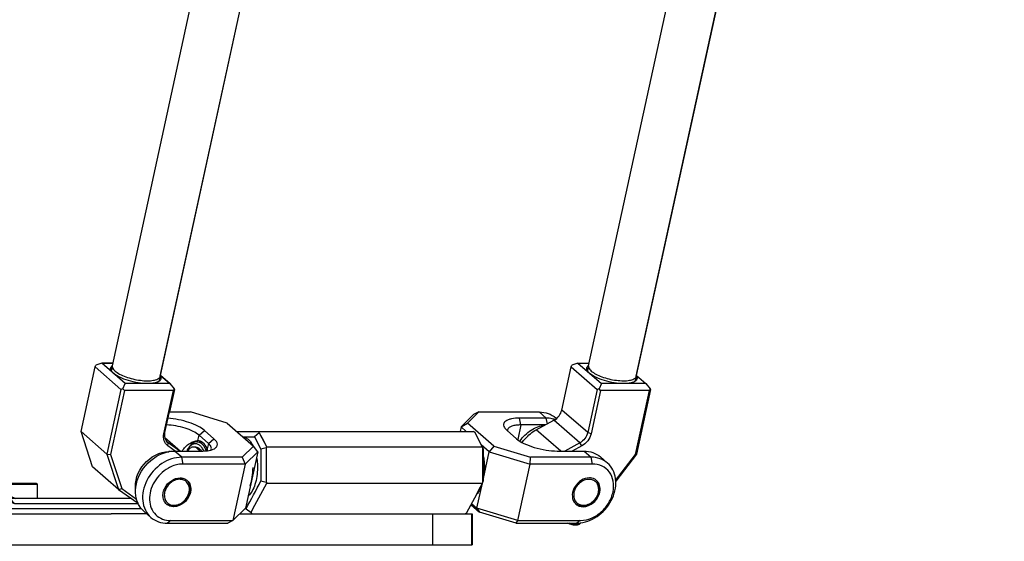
# Model space of a CAD drawing. Header units: millimetres. Extents: x 0 to 2550, y 0 to 1188.
# Tile 83 of 218: x 311 to 350, y 274 to 294. Entities that reach past the tile are written whole.
import ezdxf

# ---------------------------------------------------------------- set-up
doc = ezdxf.new("R2010")
doc.units = ezdxf.units.MM
doc.header["$LTSCALE"] = 46.255
doc.layers.get('0').update_dxf_attribs({"linetype": 'CONTINUOUS'})
for name, color, linetype in [('2ND_ARM_V2_PITCH_ABL71', 7, 'CONTINUOUS'), ('A2300202#AF1_ABL45', 7, 'CONTINUOUS'), ('A2300202#AF2_ABL94', 7, 'CONTINUOUS'), ('A2300202#AF4_ABL58', 7, 'CONTINUOUS'), ('A2300202#AF5_ABL88', 7, 'CONTINUOUS'), ('A2400104_ABL9', 7, 'CONTINUOUS'), ('A2440103_ABL11', 7, 'CONTINUOUS'), ('A2450103_ABL10', 7, 'CONTINUOUS'), ('CSHCS-BR-M4-12_203_PBL86', 7, 'CONTINUOUS'), ('FRONT_VIEW_VBL0', 7, 'CONTINUOUS'), ('FWSRM-D10-V4-E2-T2_5_PBL87', 7, 'CONTINUOUS'), ('M2300101_PBL72', 7, 'CONTINUOUS'), ('M2300101_PBL74', 7, 'CONTINUOUS'), ('M2300202_PBL84', 7, 'CONTINUOUS'), ('M2300202_PBL85', 7, 'CONTINUOUS'), ('M2300202_PBL89', 7, 'CONTINUOUS'), ('M2300202_PBL95', 7, 'CONTINUOUS'), ('M2300301_PBL100', 7, 'CONTINUOUS'), ('M2300301_PBL97', 7, 'CONTINUOUS'), ('M2300301_PBL98', 7, 'CONTINUOUS'), ('M2300301_PBL99', 7, 'CONTINUOUS'), ('M2300602_PBL805', 7, 'CONTINUOUS'), ('M2300602_PBL807', 7, 'CONTINUOUS'), ('M2410102_PBL75', 7, 'CONTINUOUS'), ('M2420301_PBL73', 7, 'CONTINUOUS'), ('M2440802_PBL12', 7, 'CONTINUOUS'), ('P9140503_BOLT_PBL76', 7, 'CONTINUOUS'), ('SSHH-ST-M3-5_203_PBL101', 7, 'CONTINUOUS'), ('WFM_0608_06_2_PBL806', 7, 'CONTINUOUS'), ('WFM_0608_06_2_PBL840', 7, 'CONTINUOUS'), ('WFM_0608_06_2_PBL841', 7, 'CONTINUOUS'), ('WFM_0608_06_2_PBL842', 7, 'CONTINUOUS')]:
    doc.layers.add(name, color=color, linetype=linetype)
doc.styles.get("Standard").update_dxf_attribs({"font": 'malgun.ttf'})
doc.dimstyles.new('DIMSTYLE_4', dxfattribs={"dimtxt": 4, "dimasz": 1.5, "dimexe": 1, "dimexo": 0.5, "dimgap": 1, "dimtad": 1, "dimlfac": 5, "dimdsep": 46, "dimtxsty": 'Standard', "dimblk": '_FILLED', "dimblk1": '_FILLED', "dimblk2": '_FILLED', "dimcen": 0.09, "dimclrt": 134, "dimazin": 2, "dimtp": 0.5, "dimtm": 0.5, "dimtfac": 1, "dimtofl": 0, "dimtmove": 0, "dimatfit": 3, "dimldrblk": '_FILLED', "dimfxl": 0, "dimtolj": 1, "dimarcsym": 0})

# ---------------------------------------------------------------- blocks, each defined once
blk = doc.blocks.new('_FILLED')
at = {"color": 0, "linetype": 'ByBlock'}
blk.add_solid([(0, 0), (-1, 0.2), (-1, -0.2)], dxfattribs=at)
blk = doc.blocks.new('*D16')
at = {"color": 134}
for p, q in [((303.624, 276.717), (292.127, 276.717)), ((293.127, 276.717), (293.127, 264.217)), ((293.127, 251.717), (293.127, 264.217)), ((314.083, 251.717), (292.127, 251.717))]:
    blk.add_line(p, q, dxfattribs=at)
at = {"color": 134, "xscale": 1.5, "yscale": 1.5, "zscale": 1.5}
for p, rotation in [((293.127, 276.717), 90), ((293.127, 251.717), 270)]:
    blk.add_blockref('_FILLED', p, dxfattribs=dict(at, rotation=rotation))
at = {"color": 134, "insert": (288.127, 264.217), "char_height": 4, "width": 9.2, "attachment_point": 2, "rotation": 90, "line_spacing_factor": 0.9}
blk.add_mtext('125', dxfattribs=at)
blk = doc.blocks.new('M2420301_PBL73', base_point=(319.248, 274.317))
at = {"layer": 'M2420301_PBL73', "color": 7}
for p, q in [((309.383, 273.717), (309.383, 274.917)), ((312.903, 274.917), (315.063, 274.917)), ((327.583, 273.717), (327.583, 274.917)), ((328.842, 274.917), (329.113, 274.917)), ((329.113, 274.917), (329.113, 273.717)), ((309.383, 273.717), (329.113, 273.717))]:
    blk.add_line(p, q, dxfattribs=at)
at = {"layer": 'M2420301_PBL73', "color": 2}
blk.add_line((329.086, 274.917), (329.086, 273.717), dxfattribs=at)
blk = doc.blocks.new('M2410102_PBL75', base_point=(316.766, 276.517))
at = {"layer": 'M2410102_PBL75', "color": 7}
for p, q in [((304.569, 278.103), (303.983, 277.517)), ((319.952, 278.117), (329.162, 278.117)), ((320.182, 277.917), (320.631, 277.917)), ((320.823, 278.068), (320.631, 277.917)), ((320.631, 277.917), (320.888, 277.435)), ((320.848, 278.117), (320.823, 278.068)), ((320.823, 278.068), (321.118, 277.517)), ((329.222, 278.068), (329.162, 278.117)), ((329.514, 277.517), (329.222, 278.068)), ((304.816, 277.517), (303.983, 277.517)), ((303.983, 277.154), (303.983, 277.517)), ((321.118, 277.517), (321.097, 277.489)), ((329.514, 277.517), (321.118, 277.517)), ((329.527, 277.489), (329.514, 277.517)), ((320.888, 277.435), (320.888, 276.2)), ((321.097, 277.489), (321.097, 276.146)), ((329.527, 276.146), (329.527, 277.489)), ((329.548, 276.2), (329.548, 277.435)), ((303.983, 276.117), (303.983, 276.446)), ((303.983, 276.117), (304.126, 276.117)), ((304.237, 275.863), (303.983, 276.117)), ((321.097, 276.146), (321.118, 276.117)), ((321.118, 276.117), (329.514, 276.117)), ((329.514, 276.117), (329.527, 276.146)), ((315.846, 275.517), (311.121, 275.517)), ((311.296, 275.317), (316.119, 275.317)), ((305.859, 274.917), (312.903, 274.917)), ((306.022, 274.989), (306.044, 274.969)), ((306.044, 274.969), (306.083, 275.015)), ((306.044, 274.969), (306.083, 275.015)), ((306.079, 274.917), (306.044, 274.969)), ((316.242, 275.117), (306.317, 275.117)), ((316.449, 274.917), (315.063, 274.917)), ((320.065, 274.917), (328.842, 274.917)), ((320.31, 275.117), (320.269, 275.117)), ((320.31, 275.117), (320.501, 274.969)), ((320.501, 274.969), (320.528, 274.917)), ((328.842, 274.917), (328.904, 274.969))]:
    blk.add_line(p, q, dxfattribs=at)
at = {"layer": 'M2410102_PBL75', "color": 2}
for p, q in [((309.661, 276.336), (309.439, 276.195)), ((309.439, 276.195), (309.439, 275.117)), ((307.939, 274.917), (307.939, 275.826)), ((309.539, 274.917), (309.439, 275.117))]:
    blk.add_line(p, q, dxfattribs=at)
at = {"layer": 'M2410102_PBL75', "color": 7}
for points in [[(320.631, 277.917), (320.759, 277.677), (320.888, 277.435)], [(320.823, 278.068), (320.97, 277.794), (321.118, 277.517)], [(329.514, 277.517), (329.367, 277.794), (329.222, 278.068)]]:
    blk.add_lwpolyline(points, dxfattribs=at)
for centre, radius, start, end in [((341.55, 198.871), 81.236, 104.58253, 104.73509), ((314.418, 271.698), 16.182, 20.7645, 20.9719), ((87.403, 400.089), 264.318, 331.7832, 332.04925), ((109.49, 389.069), 239.884, 331.59862, 331.91004), ((341.552, 354.772), 81.243, 255.26532, 255.41786), ((69.83, 413.279), 293.682, 331.90381, 332.15754), ((314.417, 281.938), 16.183, 339.0273, 339.2347), ((313.17, 277.133), 2.609, 218.2395, 224.0748)]:
    blk.add_arc(centre, radius, start, end, dxfattribs=at)
for points, knots in [([(309.102, 276.421), (309.131, 276.4), (309.241, 276.321), (309.354, 276.246), (309.439, 276.195)], [0, 0, 0, 0, 0.264418, 1, 1, 1, 1]), ([(309.11, 276.699), (309.158, 276.663), (309.338, 276.536), (309.523, 276.416), (309.661, 276.336)], [0, 0, 0, 0, 0.27401, 1, 1, 1, 1]), ([(309.439, 276.195), (309.598, 276.103), (310.199, 275.774), (310.825, 275.489), (311.296, 275.317)], [0, 0, 0, 0, 0.26768, 1, 1, 1, 1]), ([(309.661, 276.336), (309.805, 276.253), (310.352, 275.95), (310.919, 275.683), (311.346, 275.517)], [0, 0, 0, 0, 0.265942, 1, 1, 1, 1])]:
    blk.add_open_spline(points, degree=3, knots=knots, dxfattribs=at)
blk = doc.blocks.new('P9140503_BOLT_PBL76', base_point=(311.641, 275.817))
at = {"layer": 'P9140503_BOLT_PBL76', "color": 7}
for p, q in [((311.141, 276.117), (311.091, 276.067)), ((311.091, 276.067), (312.191, 276.067)), ((311.091, 275.621), (311.091, 276.067)), ((311.141, 276.117), (312.141, 276.117)), ((312.141, 276.117), (312.191, 276.067)), ((312.191, 275.517), (312.191, 276.067))]:
    blk.add_line(p, q, dxfattribs=at)
blk = doc.blocks.new('M2300202_PBL84', base_point=(315.82, 278.056))
at = {"layer": 'M2300202_PBL84', "color": 7}
for p, q in [((313.884, 278.126), (314.432, 280.64)), ((314.432, 280.64), (314.463, 280.705)), ((315.44, 279.76), (314.432, 280.64)), ((314.691, 280.783), (314.463, 280.705)), ((314.691, 280.783), (315.127, 280.783)), ((315.608, 279.983), (314.691, 280.783)), ((317.34, 279.983), (316.973, 280.303)), ((315.517, 279.785), (315.608, 279.983)), ((317.34, 279.983), (315.608, 279.983)), ((317.34, 279.983), (317.509, 279.786)), ((315.44, 279.76), (314.892, 277.246)), ((315.573, 279.72), (315.03, 277.231)), ((315.517, 279.785), (315.44, 279.76)), ((315.573, 279.72), (315.517, 279.785)), ((317.478, 279.72), (315.573, 279.72)), ((317.111, 278.036), (317.478, 279.72)), ((317.152, 278.077), (317.519, 279.76)), ((317.509, 279.786), (317.478, 279.72)), ((317.519, 279.76), (317.509, 279.786)), ((314.892, 277.246), (313.884, 278.126)), ((314.335, 276.752), (313.884, 278.126)), ((317.153, 277.886), (317.756, 277.361)), ((317.282, 277.68), (317.256, 277.7)), ((317.551, 277.361), (317.267, 277.56)), ((317.735, 277.361), (317.282, 277.68)), ((314.892, 277.246), (315.03, 277.231)), ((314.892, 277.246), (315.343, 275.872)), ((315.03, 277.231), (315.467, 275.899)), ((315.343, 275.872), (314.335, 276.752)), ((315.343, 275.872), (315.467, 275.899)), ((315.343, 275.872), (316.113, 275.329)), ((315.467, 275.899), (316.05, 275.488))]:
    blk.add_line(p, q, dxfattribs=at)
at = {"layer": 'M2300202_PBL84', "color": 2}
for p, q in [((317.111, 278.036), (317.152, 278.077)), ((317.154, 277.879), (317.749, 277.361)), ((317.246, 277.711), (317.282, 277.68)), ((317.267, 277.56), (317.282, 277.68))]:
    blk.add_line(p, q, dxfattribs=at)
at = {"layer": 'M2300202_PBL84', "color": 7}
for centre, radius, start, end in [((315.243, 280.494), 0.238, 127.253, 127.8127), ((315.385, 280.683), 0.38, 216.7236, 221.1353), ((315.436, 280.727), 0.448, 221.0777, 223.2581), ((316.758, 280.159), 0.244, 28.0381, 29.5223), ((316.765, 280.163), 0.237, 27.6675, 28.0319), ((316.67, 280.493), 0.488, 291.0392, 291.8535), ((316.682, 280.464), 0.457, 291.8436, 293.5796)]:
    blk.add_arc(centre, radius, start, end, dxfattribs=at)
for points, knots in [([(315.038, 280.546), (315.034, 280.567), (315.037, 280.613), (315.063, 280.65), (315.079, 280.666)], [0, 0, 0, 0, 0.487298, 1, 1, 1, 1]), ([(315.064, 280.48), (315.061, 280.486), (315.049, 280.507), (315.041, 280.529), (315.038, 280.546)], [0, 0, 0, 0, 0.270569, 1, 1, 1, 1]), ([(316.474, 279.983), (316.351, 279.983), (316.099, 280.007), (315.734, 280.089), (315.41, 280.21), (315.221, 280.32), (315.149, 280.383)], [0, 0, 0, 0, 0.261839, 0.53965, 0.796452, 1, 1, 1, 1]), ([(316.974, 280.273), (316.987, 280.25), (317.003, 280.2), (316.988, 280.149), (316.975, 280.129)], [0, 0, 0, 0, 0.525739, 1, 1, 1, 1]), ([(316.846, 280.037), (316.793, 280.017), (316.669, 279.99), (316.543, 279.983), (316.474, 279.983)], [0, 0, 0, 0, 0.44551, 1, 1, 1, 1]), ([(316.975, 280.129), (316.972, 280.124), (316.958, 280.104), (316.939, 280.088), (316.924, 280.078)], [0, 0, 0, 0, 0.232229, 1, 1, 1, 1]), ([(317.267, 277.56), (317.199, 277.608), (317.091, 277.763), (317.092, 277.947), (317.111, 278.036)], [0, 0, 0, 0, 0.474902, 1, 1, 1, 1]), ([(317.256, 277.7), (317.208, 277.742), (317.134, 277.866), (317.137, 278.007), (317.152, 278.077)], [0, 0, 0, 0, 0.475553, 1, 1, 1, 1])]:
    blk.add_open_spline(points, degree=3, knots=knots, dxfattribs=at)
for points in [[(315.07, 280.551), (315.073, 280.566), (315.079, 280.581), (315.088, 280.594)], [(315.079, 280.666), (315.085, 280.672), (315.091, 280.677), (315.098, 280.682)], [(315.08, 280.456), (315.074, 280.464), (315.069, 280.472), (315.064, 280.48)], [(315.069, 280.504), (315.066, 280.519), (315.066, 280.536), (315.07, 280.551)], [(315.083, 280.461), (315.076, 280.475), (315.071, 280.489), (315.069, 280.504)], [(315.098, 280.433), (315.092, 280.442), (315.087, 280.452), (315.083, 280.461)], [(315.149, 280.383), (315.136, 280.395), (315.123, 280.407), (315.11, 280.421)], [(316.946, 280.189), (316.949, 280.174), (316.949, 280.157), (316.945, 280.142)], [(316.896, 280.06), (316.886, 280.055), (316.875, 280.049), (316.865, 280.045)], [(316.896, 280.066), (316.887, 280.058), (316.877, 280.051), (316.866, 280.044)], [(316.927, 280.099), (316.918, 280.087), (316.908, 280.075), (316.896, 280.066)], [(316.924, 280.078), (316.915, 280.071), (316.906, 280.065), (316.896, 280.06)], [(316.945, 280.142), (316.942, 280.127), (316.936, 280.112), (316.927, 280.099)]]:
    blk.add_open_spline(points, degree=3, dxfattribs=at)
blk = doc.blocks.new('M2300301_PBL97', base_point=(323.179, 313.273))
at = {"layer": 'M2300301_PBL97', "color": 7}
for p, q in [((315.104, 280.678), (329.442, 346.452)), ((316.967, 280.272), (331.288, 345.972)), ((315.102, 280.655), (315.069, 280.504)), ((316.959, 280.249), (316.926, 280.1))]:
    blk.add_line(p, q, dxfattribs=at)
for centre, radius, start, end in [((315.218, 280.653), 0.117, 167.7655, 179.0601), ((315.224, 280.653), 0.122, 179.036, 182.4402), ((316.849, 280.298), 0.12, 335.8073, 336.8625), ((316.853, 280.297), 0.117, 336.8351, 347.6518)]:
    blk.add_arc(centre, radius, start, end, dxfattribs=at)
for points, knots in [([(315.102, 280.648), (315.102, 280.634), (315.118, 280.565), (315.169, 280.511), (315.21, 280.475)], [0, 0, 0, 0, 0.202016, 1, 1, 1, 1]), ([(315.21, 280.475), (315.263, 280.428), (315.397, 280.344), (315.631, 280.243), (315.902, 280.161), (316.186, 280.108), (316.455, 280.088), (316.685, 280.103), (316.857, 280.146), (316.943, 280.212), (316.959, 280.249)], [0, 0, 0, 0, 0.112753, 0.252312, 0.407982, 0.566649, 0.714787, 0.840361, 0.935206, 1, 1, 1, 1])]:
    blk.add_open_spline(points, degree=3, knots=knots, dxfattribs=at)
blk = doc.blocks.new('WFM_0608_06_2_PBL842', base_point=(316.652, 276.584))
at = {"layer": 'WFM_0608_06_2_PBL842', "color": 7}
blk.add_open_spline([(316.011, 275.83), (315.955, 276.184), (316.231, 276.95), (316.945, 277.337), (317.305, 277.337)], degree=3, knots=[0, 0, 0, 0, 0.499141, 1, 1, 1, 1], dxfattribs=at)
blk = doc.blocks.new('A2300202#AF1_ABL45', base_point=(323.754, 313.514))
at = {"layer": 'M2300202_PBL84'}
blk.add_blockref('M2300202_PBL84', (315.82, 278.056), dxfattribs=at)
at = {"layer": 'M2300301_PBL97'}
blk.add_blockref('M2300301_PBL97', (323.179, 313.273), dxfattribs=at)
at = {"layer": 'WFM_0608_06_2_PBL842'}
blk.add_blockref('WFM_0608_06_2_PBL842', (316.652, 276.584), dxfattribs=at)
blk = doc.blocks.new('M2300202_PBL85', base_point=(333.555, 278.488))
at = {"layer": 'M2300202_PBL85', "color": 7}
for p, q in [((332.598, 278.957), (332.965, 280.64)), ((332.965, 280.64), (332.996, 280.706)), ((332.965, 280.64), (333.974, 279.76)), ((333.224, 280.784), (332.996, 280.706)), ((333.224, 280.784), (333.661, 280.784)), ((333.224, 280.784), (334.141, 279.984)), ((335.507, 280.304), (335.873, 279.984)), ((334.141, 279.984), (334.05, 279.786)), ((335.873, 279.984), (334.141, 279.984)), ((335.873, 279.984), (336.042, 279.786)), ((333.974, 279.76), (333.607, 278.077)), ((334.106, 279.72), (333.739, 278.037)), ((334.05, 279.786), (333.974, 279.76)), ((334.106, 279.72), (334.05, 279.786)), ((336.011, 279.721), (334.106, 279.72)), ((335.469, 277.232), (336.011, 279.721)), ((335.504, 277.247), (336.052, 279.761)), ((336.042, 279.786), (336.011, 279.721)), ((336.052, 279.761), (336.042, 279.786)), ((331.608, 278.189), (332.295, 278.56)), ((333.303, 277.68), (332.712, 277.361)), ((333.375, 277.56), (333.005, 277.361)), ((334.694, 276.217), (335.469, 277.232)), ((334.698, 276.192), (335.504, 277.247)), ((335.504, 277.247), (335.469, 277.232))]:
    blk.add_line(p, q, dxfattribs=at)
at = {"layer": 'M2300202_PBL85', "color": 2}
for p, q in [((333.607, 278.077), (332.598, 278.957)), ((333.303, 277.68), (332.295, 278.56)), ((332.558, 277.361), (331.608, 278.189)), ((333.739, 278.037), (333.607, 278.077)), ((333.375, 277.56), (333.303, 277.68))]:
    blk.add_line(p, q, dxfattribs=at)
at = {"layer": 'M2300202_PBL85', "color": 7}
for centre, radius, start, end in [((333.777, 280.495), 0.238, 127.3213, 127.8061), ((333.918, 280.684), 0.38, 216.7198, 221.1313), ((333.969, 280.728), 0.447, 221.0737, 223.2551), ((335.291, 280.16), 0.244, 28.0397, 29.5235), ((335.298, 280.164), 0.237, 27.6691, 28.0335), ((335.204, 280.493), 0.488, 291.0349, 291.85), ((335.215, 280.464), 0.457, 291.8401, 293.5768)]:
    blk.add_arc(centre, radius, start, end, dxfattribs=at)
for points, knots in [([(333.571, 280.547), (333.567, 280.568), (333.57, 280.614), (333.596, 280.651), (333.612, 280.666)], [0, 0, 0, 0, 0.487301, 1, 1, 1, 1]), ([(333.597, 280.481), (333.594, 280.487), (333.582, 280.507), (333.574, 280.53), (333.571, 280.547)], [0, 0, 0, 0, 0.27057, 1, 1, 1, 1]), ([(335.007, 279.984), (334.885, 279.984), (334.632, 280.007), (334.267, 280.09), (333.943, 280.211), (333.755, 280.321), (333.683, 280.384)], [0, 0, 0, 0, 0.261836, 0.539648, 0.796451, 1, 1, 1, 1]), ([(335.508, 280.274), (335.52, 280.25), (335.537, 280.2), (335.521, 280.149), (335.508, 280.129)], [0, 0, 0, 0, 0.525747, 1, 1, 1, 1]), ([(335.379, 280.037), (335.327, 280.017), (335.202, 279.991), (335.077, 279.984), (335.007, 279.984)], [0, 0, 0, 0, 0.445506, 1, 1, 1, 1]), ([(335.508, 280.129), (335.505, 280.125), (335.491, 280.105), (335.473, 280.089), (335.457, 280.078)], [0, 0, 0, 0, 0.232226, 1, 1, 1, 1]), ([(332.295, 278.56), (332.371, 278.6), (332.504, 278.716), (332.58, 278.874), (332.598, 278.957)], [0, 0, 0, 0, 0.503903, 1, 1, 1, 1]), ([(331.059, 277.695), (331.094, 277.746), (331.247, 277.941), (331.445, 278.101), (331.608, 278.189)], [0, 0, 0, 0, 0.252852, 1, 1, 1, 1]), ([(333.607, 278.077), (333.589, 277.994), (333.512, 277.836), (333.379, 277.72), (333.303, 277.68)], [0, 0, 0, 0, 0.496097, 1, 1, 1, 1]), ([(333.739, 278.037), (333.717, 277.938), (333.625, 277.747), (333.466, 277.609), (333.375, 277.56)], [0, 0, 0, 0, 0.496097, 1, 1, 1, 1])]:
    blk.add_open_spline(points, degree=3, knots=knots, dxfattribs=at)
for points in [[(333.603, 280.552), (333.606, 280.567), (333.613, 280.581), (333.621, 280.594)], [(333.612, 280.666), (333.618, 280.672), (333.624, 280.678), (333.631, 280.683)], [(333.614, 280.457), (333.608, 280.465), (333.602, 280.473), (333.597, 280.481)], [(333.602, 280.504), (333.599, 280.52), (333.6, 280.536), (333.603, 280.552)], [(333.616, 280.462), (333.61, 280.475), (333.605, 280.49), (333.602, 280.504)], [(333.631, 280.434), (333.626, 280.443), (333.62, 280.452), (333.616, 280.462)], [(333.683, 280.384), (333.669, 280.396), (333.656, 280.408), (333.643, 280.421)], [(335.48, 280.19), (335.482, 280.174), (335.482, 280.158), (335.479, 280.143)], [(335.429, 280.061), (335.419, 280.055), (335.409, 280.05), (335.398, 280.045)], [(335.429, 280.066), (335.42, 280.058), (335.41, 280.051), (335.4, 280.045)], [(335.46, 280.1), (335.452, 280.087), (335.441, 280.076), (335.429, 280.066)], [(335.457, 280.078), (335.448, 280.072), (335.439, 280.066), (335.429, 280.061)], [(335.479, 280.143), (335.475, 280.127), (335.469, 280.113), (335.46, 280.1)]]:
    blk.add_open_spline(points, degree=3, dxfattribs=at)
blk = doc.blocks.new('M2300301_PBL99', base_point=(341.714, 313.274))
at = {"layer": 'M2300301_PBL99', "color": 7}
for p, q in [((333.638, 280.678), (347.979, 346.453)), ((335.5, 280.272), (349.826, 345.973)), ((333.636, 280.655), (333.603, 280.504)), ((335.492, 280.25), (335.459, 280.1))]:
    blk.add_line(p, q, dxfattribs=at)
for centre, radius, start, end in [((333.752, 280.654), 0.117, 167.7624, 179.0556), ((333.757, 280.654), 0.122, 179.0315, 182.4413), ((335.383, 280.299), 0.12, 335.8047, 336.8615), ((335.386, 280.297), 0.116, 336.8341, 347.6487)]:
    blk.add_arc(centre, radius, start, end, dxfattribs=at)
for points, knots in [([(333.635, 280.648), (333.636, 280.634), (333.651, 280.566), (333.702, 280.512), (333.743, 280.475)], [0, 0, 0, 0, 0.20201, 1, 1, 1, 1]), ([(333.743, 280.475), (333.796, 280.429), (333.93, 280.344), (334.164, 280.243), (334.435, 280.162), (334.719, 280.109), (334.988, 280.088), (335.218, 280.103), (335.391, 280.146), (335.476, 280.213), (335.492, 280.249)], [0, 0, 0, 0, 0.112754, 0.252315, 0.407988, 0.566656, 0.714794, 0.840368, 0.93521, 1, 1, 1, 1])]:
    blk.add_open_spline(points, degree=3, knots=knots, dxfattribs=at)
blk = doc.blocks.new('WFM_0608_06_2_PBL841', base_point=(331.457, 278.059))
at = {"layer": 'WFM_0608_06_2_PBL841', "color": 7}
blk.add_open_spline([(330.971, 277.746), (331.027, 277.831), (331.158, 277.991), (331.396, 278.182), (331.661, 278.316), (331.85, 278.362), (331.943, 278.372)], degree=3, knots=[0, 0, 0, 0, 0.25874, 0.51525, 0.763722, 1, 1, 1, 1], dxfattribs=at)
blk = doc.blocks.new('A2300202#AF4_ABL58', base_point=(341.02, 313.945))
at = {"layer": 'M2300202_PBL85'}
blk.add_blockref('M2300202_PBL85', (333.555, 278.488), dxfattribs=at)
at = {"layer": 'M2300301_PBL99'}
blk.add_blockref('M2300301_PBL99', (341.714, 313.274), dxfattribs=at)
at = {"layer": 'WFM_0608_06_2_PBL841'}
blk.add_blockref('WFM_0608_06_2_PBL841', (331.457, 278.059), dxfattribs=at)
blk = doc.blocks.new('M2300101_PBL72', base_point=(331.67, 276.717))
at = {"layer": 'M2300101_PBL72', "color": 7}
for p, q in [((329.166, 278.777), (328.676, 278.297)), ((329.369, 278.881), (328.928, 278.447)), ((329.369, 278.881), (329.166, 278.777)), ((329.369, 278.881), (331.722, 278.881)), ((332.363, 278.652), (332.392, 278.627)), ((328.676, 278.297), (328.637, 278.117)), ((328.676, 278.297), (328.928, 278.447)), ((328.882, 278.117), (328.676, 278.297)), ((329.951, 277.554), (328.928, 278.447)), ((331.997, 278.641), (330.958, 278.641)), ((331.957, 278.377), (331.01, 278.377)), ((330.386, 278.248), (330.469, 278.161)), ((330.469, 278.161), (330.835, 277.841)), ((329.776, 277.337), (329.466, 277.608)), ((329.951, 277.554), (329.776, 277.337)), ((329.951, 277.554), (331.385, 277.121)), ((329.548, 276.293), (329.776, 277.337)), ((329.776, 277.337), (331.365, 276.857)), ((331.365, 276.857), (331.385, 277.121)), ((333.739, 277.121), (331.385, 277.121)), ((332.424, 277.361), (333.464, 277.361)), ((334.104, 277.132), (334.379, 276.892)), ((330.885, 274.658), (331.365, 276.857)), ((333.79, 276.857), (331.365, 276.857)), ((329.296, 275.138), (329.507, 276.106)), ((329.065, 275.272), (329.391, 274.987)), ((329.09, 275.318), (329.296, 275.138)), ((330.885, 274.658), (329.296, 275.138)), ((329.296, 275.138), (329.391, 274.987)), ((330.825, 274.554), (329.391, 274.987)), ((330.825, 274.554), (330.885, 274.658)), ((330.825, 274.554), (333.179, 274.554)), ((330.885, 274.658), (333.31, 274.658)), ((333.187, 274.556), (333.19, 274.556)), ((333.187, 274.554), (333.189, 274.554))]:
    blk.add_line(p, q, dxfattribs=at)
at = {"layer": 'M2300101_PBL72', "color": 2}
for p, q in [((331.722, 278.881), (331.997, 278.641)), ((331.01, 278.377), (330.885, 277.806)), ((331.01, 278.377), (330.958, 278.641)), ((332.04, 278.422), (331.997, 278.641)), ((333.464, 277.361), (333.739, 277.121)), ((333.79, 276.857), (333.739, 277.121)), ((333.31, 274.658), (333.179, 274.554))]:
    blk.add_line(p, q, dxfattribs=at)
at = {"layer": 'M2300101_PBL72', "color": 7}
for centre, radius, start, end in [((332.023, 277.674), 0.964, 72.5494, 73.2369), ((332.024, 277.68), 0.958, 71.3129, 72.5499), ((333.689, 275.91), 0.404, 64.7753, 69.6377), ((333.469, 275.89), 0.623, 347.6869, 349.761), ((333.415, 275.598), 0.401, 213.1067, 214.1375), ((333.179, 275.691), 1.136, 270.0002, 270.4275), ((333.177, 275.751), 1.196, 270.5898, 276.7968), ((333.31, 275.644), 0.986, 270.0052, 272.0136), ((333.172, 275.804), 1.25, 276.7535, 277.059)]:
    blk.add_arc(centre, radius, start, end, dxfattribs=at)
for points, knots in [([(331.722, 278.881), (331.84, 278.881), (332.073, 278.845), (332.278, 278.726), (332.363, 278.652)], [0, 0, 0, 0, 0.511782, 1, 1, 1, 1]), ([(330.958, 278.641), (330.851, 278.641), (330.7, 278.631), (330.52, 278.583), (330.424, 278.537), (330.357, 278.478), (330.314, 278.375), (330.353, 278.292), (330.386, 278.248)], [0, 0, 0, 0, 0.367393, 0.51372, 0.63344, 0.729878, 0.812982, 1, 1, 1, 1]), ([(331.01, 278.377), (330.942, 278.377), (330.818, 278.37), (330.637, 278.335), (330.506, 278.258), (330.491, 278.19)], [0, 0, 0, 0, 0.351437, 0.637006, 1, 1, 1, 1]), ([(332.301, 278.597), (332.277, 278.604), (332.177, 278.63), (332.074, 278.641), (331.997, 278.641)], [0, 0, 0, 0, 0.245534, 1, 1, 1, 1]), ([(330.835, 277.841), (330.921, 277.765), (331.148, 277.634), (331.537, 277.488), (331.974, 277.389), (332.277, 277.361), (332.424, 277.361)], [0, 0, 0, 0, 0.203553, 0.460359, 0.738171, 1, 1, 1, 1]), ([(333.464, 277.361), (333.582, 277.361), (333.814, 277.325), (334.019, 277.206), (334.104, 277.132)], [0, 0, 0, 0, 0.511782, 1, 1, 1, 1]), ([(334.379, 276.892), (334.294, 276.966), (334.089, 277.085), (333.856, 277.121), (333.739, 277.121)], [0, 0, 0, 0, 0.488218, 1, 1, 1, 1]), ([(333.325, 274.564), (333.587, 274.596), (334.105, 274.834), (334.539, 275.384), (334.702, 275.902), (334.712, 276.285), (334.608, 276.632), (334.464, 276.818), (334.379, 276.892)], [0, 0, 0, 0, 0.255754, 0.524945, 0.654952, 0.777092, 0.891146, 1, 1, 1, 1]), ([(333.345, 274.658), (333.486, 274.663), (333.777, 274.735), (334.156, 274.984), (334.449, 275.341), (334.616, 275.759), (334.63, 276.184), (334.479, 276.557), (334.174, 276.807), (333.918, 276.857), (333.79, 276.857)], [0, 0, 0, 0, 0.126746, 0.262564, 0.401384, 0.535742, 0.660206, 0.774483, 0.88471, 1, 1, 1, 1]), ([(333.672, 276.317), (333.565, 276.317), (333.34, 276.243), (333.097, 276), (332.979, 275.683), (333.025, 275.461), (333.079, 275.379)], [0, 0, 0, 0, 0.247953, 0.51558, 0.772796, 1, 1, 1, 1]), ([(333.829, 276.289), (333.792, 276.303), (333.739, 276.314), (333.686, 276.317), (333.672, 276.317)], [0, 0, 0, 0, 0.743903, 1, 1, 1, 1]), ([(334.083, 275.78), (334.098, 275.861), (334.095, 276.025), (334.008, 276.168), (333.951, 276.217)], [0, 0, 0, 0, 0.523098, 1, 1, 1, 1]), ([(333.428, 275.198), (333.575, 275.198), (333.876, 275.332), (334.046, 275.607), (334.078, 275.757)], [0, 0, 0, 0, 0.48773, 1, 1, 1, 1]), ([(333.149, 275.298), (333.186, 275.266), (333.275, 275.214), (333.377, 275.198), (333.428, 275.198)], [0, 0, 0, 0, 0.488289, 1, 1, 1, 1])]:
    blk.add_open_spline(points, degree=3, knots=knots, dxfattribs=at)
for points in [[(330.491, 278.19), (330.487, 278.172), (330.487, 278.153), (330.491, 278.135)], [(333.951, 276.217), (333.924, 276.241), (333.894, 276.261), (333.861, 276.276)], [(333.083, 275.373), (333.102, 275.345), (333.124, 275.32), (333.149, 275.298)]]:
    blk.add_open_spline(points, degree=3, dxfattribs=at)
blk = doc.blocks.new('M2300101_PBL74', base_point=(318.387, 276.717))
at = {"layer": 'M2300101_PBL74', "color": 7}
for p, q in [((317.327, 278.881), (318.14, 278.881)), ((319.574, 278.447), (318.14, 278.881)), ((319.574, 278.447), (320.598, 277.554)), ((318.844, 277.657), (318.477, 277.977)), ((319.057, 277.841), (318.691, 278.161)), ((318.421, 277.767), (318.432, 277.767)), ((320.157, 277.121), (320.598, 277.554)), ((320.769, 277.337), (320.598, 277.554)), ((317.529, 277.361), (318.568, 277.361)), ((320.157, 277.121), (317.804, 277.121)), ((320.157, 277.121), (320.28, 276.857)), ((320.28, 276.857), (320.769, 277.337)), ((320.769, 277.337), (320.289, 275.138)), ((320.28, 276.857), (317.855, 276.857)), ((320.28, 276.857), (319.8, 274.658)), ((316.603, 274.783), (316.328, 275.023)), ((320.289, 275.138), (319.8, 274.658)), ((317.244, 274.554), (319.597, 274.554)), ((317.375, 274.658), (319.8, 274.658)), ((319.8, 274.658), (319.597, 274.554))]:
    blk.add_line(p, q, dxfattribs=at)
at = {"layer": 'M2300101_PBL74', "color": 2}
for p, q in [((318.432, 277.767), (318.477, 277.977)), ((318.477, 277.977), (318.691, 278.161)), ((318.844, 277.657), (318.798, 277.447)), ((318.844, 277.657), (319.057, 277.841)), ((317.804, 277.121), (317.529, 277.361)), ((317.855, 276.857), (317.804, 277.121)), ((317.375, 274.658), (317.244, 274.554))]:
    blk.add_line(p, q, dxfattribs=at)
at = {"layer": 'M2300101_PBL74', "color": 7}
for centre, radius, start, end in [((317.542, 276.068), 1.294, 99.0249, 100.4886), ((317.534, 275.89), 0.623, 347.6869, 349.761)]:
    blk.add_arc(centre, radius, start, end, dxfattribs=at)
for points, knots in [([(318.477, 277.977), (318.409, 278.037), (318.231, 278.142), (317.925, 278.261), (317.576, 278.345), (317.333, 278.373), (317.214, 278.376)], [0, 0, 0, 0, 0.202041, 0.456134, 0.733349, 1, 1, 1, 1]), ([(318.691, 278.161), (318.614, 278.227), (318.417, 278.347), (317.947, 278.535), (317.546, 278.616), (317.27, 278.635)], [0, 0, 0, 0, 0.200775, 0.452072, 1, 1, 1, 1]), ([(317.822, 277.363), (317.894, 277.482), (318.043, 277.628), (318.263, 277.741), (318.372, 277.767), (318.421, 277.767)], [0, 0, 0, 0, 0.560165, 0.803167, 1, 1, 1, 1]), ([(318.577, 277.72), (318.565, 277.727), (318.521, 277.752), (318.469, 277.766), (318.432, 277.767)], [0, 0, 0, 0, 0.264083, 1, 1, 1, 1]), ([(318.798, 277.447), (318.784, 277.477), (318.728, 277.581), (318.648, 277.675), (318.577, 277.72)], [0, 0, 0, 0, 0.285122, 1, 1, 1, 1]), ([(318.955, 277.444), (318.959, 277.46), (318.958, 277.507), (318.92, 277.584), (318.873, 277.632), (318.844, 277.657)], [0, 0, 0, 0, 0.197732, 0.54661, 1, 1, 1, 1]), ([(319.075, 277.453), (319.11, 277.472), (319.171, 277.516), (319.206, 277.629), (319.156, 277.745), (319.095, 277.808), (319.057, 277.841)], [0, 0, 0, 0, 0.248651, 0.453011, 0.687053, 1, 1, 1, 1]), ([(316.005, 275.829), (316.016, 276.179), (316.32, 276.873), (316.962, 277.276), (317.306, 277.34)], [0, 0, 0, 0, 0.499416, 1, 1, 1, 1]), ([(317.804, 277.121), (317.533, 277.121), (316.97, 276.919), (316.486, 276.37), (316.29, 275.832), (316.264, 275.428), (316.364, 275.059), (316.514, 274.86), (316.603, 274.783)], [0, 0, 0, 0, 0.250978, 0.520793, 0.652311, 0.775847, 0.890766, 1, 1, 1, 1]), ([(318.568, 277.361), (318.603, 277.361), (318.727, 277.364), (318.853, 277.378), (318.94, 277.401)], [0, 0, 0, 0, 0.278717, 1, 1, 1, 1]), ([(318.94, 277.401), (318.953, 277.405), (318.999, 277.418), (319.044, 277.436), (319.075, 277.453)], [0, 0, 0, 0, 0.273824, 1, 1, 1, 1]), ([(317.855, 276.857), (317.808, 276.857), (317.609, 276.843), (317.415, 276.773), (317.284, 276.699)], [0, 0, 0, 0, 0.239802, 1, 1, 1, 1]), ([(317.284, 276.699), (317.061, 276.574), (316.775, 276.29), (316.576, 275.828), (316.53, 275.47), (316.599, 275.138), (316.78, 274.866), (317.053, 274.693), (317.267, 274.658), (317.375, 274.658)], [0, 0, 0, 0, 0.275661, 0.411772, 0.540072, 0.659186, 0.771595, 0.883089, 1, 1, 1, 1]), ([(317.214, 275.298), (317.176, 275.332), (317.11, 275.418), (317.066, 275.579), (317.078, 275.755), (317.163, 275.989), (317.374, 276.229), (317.619, 276.317), (317.737, 276.317)], [0, 0, 0, 0, 0.10923, 0.22415, 0.347686, 0.479204, 0.749018, 1, 1, 1, 1]), ([(317.737, 276.317), (317.789, 276.317), (317.89, 276.301), (317.979, 276.249), (318.016, 276.217)], [0, 0, 0, 0, 0.511711, 1, 1, 1, 1]), ([(318.016, 276.217), (318.073, 276.168), (318.161, 276.025), (318.163, 275.861), (318.148, 275.78)], [0, 0, 0, 0, 0.476902, 1, 1, 1, 1]), ([(316.103, 275.323), (316.086, 275.361), (316.022, 275.522), (316.001, 275.698), (316.005, 275.829)], [0, 0, 0, 0, 0.242058, 1, 1, 1, 1]), ([(318.144, 275.757), (318.111, 275.607), (317.941, 275.332), (317.64, 275.198), (317.493, 275.198)], [0, 0, 0, 0, 0.51227, 1, 1, 1, 1]), ([(316.328, 275.023), (316.258, 275.084), (316.176, 275.183), (316.117, 275.294), (316.103, 275.323)], [0, 0, 0, 0, 0.745881, 1, 1, 1, 1]), ([(317.493, 275.198), (317.442, 275.198), (317.34, 275.214), (317.251, 275.266), (317.214, 275.298)], [0, 0, 0, 0, 0.511711, 1, 1, 1, 1]), ([(316.603, 274.783), (316.688, 274.709), (316.893, 274.59), (317.126, 274.554), (317.244, 274.554)], [0, 0, 0, 0, 0.488218, 1, 1, 1, 1])]:
    blk.add_open_spline(points, degree=3, knots=knots, dxfattribs=at)
for points in [[(317.339, 277.345), (317.402, 277.355), (317.465, 277.361), (317.529, 277.361)], [(318.825, 277.38), (318.818, 277.403), (318.809, 277.425), (318.798, 277.447)], [(318.938, 277.403), (318.946, 277.416), (318.952, 277.43), (318.955, 277.444)]]:
    blk.add_open_spline(points, degree=3, dxfattribs=at)
blk = doc.blocks.new('CSHCS-BR-M4-12_203_PBL86', base_point=(318.3, 277.439))
at = {"layer": 'CSHCS-BR-M4-12_203_PBL86', "color": 7}
blk.add_line((318.334, 277.517), (318.265, 277.517), dxfattribs=at)
blk.add_arc((318.094, 277.037), 0.577, 34.1061, 35.2617, dxfattribs=at)
for points, knots in [([(318.265, 277.517), (318.244, 277.517), (318.199, 277.51), (318.136, 277.479), (318.078, 277.428), (318.044, 277.386), (318.028, 277.362)], [0, 0, 0, 0, 0.217319, 0.449811, 0.708703, 1, 1, 1, 1]), ([(318.503, 277.361), (318.487, 277.384), (318.453, 277.427), (318.394, 277.478), (318.331, 277.51), (318.286, 277.517), (318.265, 277.517)], [0, 0, 0, 0, 0.291598, 0.550583, 0.782952, 1, 1, 1, 1]), ([(318.334, 277.517), (318.355, 277.517), (318.398, 277.511), (318.459, 277.481), (318.516, 277.433), (318.549, 277.393), (318.565, 277.371)], [0, 0, 0, 0, 0.21861, 0.451698, 0.710146, 1, 1, 1, 1])]:
    blk.add_open_spline(points, degree=3, knots=knots, dxfattribs=at)
blk = doc.blocks.new('FWSRM-D10-V4-E2-T2_5_PBL87', base_point=(318.385, 277.539))
at = {"layer": 'FWSRM-D10-V4-E2-T2_5_PBL87', "color": 7}
for p, q in [((318.106, 277.534), (318.066, 277.477)), ((318.395, 277.717), (318.576, 277.717)), ((318.466, 277.473), (318.467, 277.472)), ((318.466, 277.473), (318.467, 277.472)), ((318.52, 277.425), (318.521, 277.424)), ((318.52, 277.425), (318.521, 277.424))]:
    blk.add_line(p, q, dxfattribs=at)
for centre, radius, start, end in [((318.334, 277.317), 0.2, 87.2613, 89.9965), ((318.334, 277.317), 0.201, 86.4416, 87.2614), ((318.334, 277.316), 0.201, 84.9359, 86.4411), ((318.326, 277.286), 0.232, 68.7777, 69.4478), ((318.093, 277.037), 0.578, 34.0813, 35.2603)]:
    blk.add_arc(centre, radius, start, end, dxfattribs=at)
for points, knots in [([(318.109, 277.532), (318.105, 277.527), (318.09, 277.51), (318.076, 277.491), (318.066, 277.477)], [0, 0, 0, 0, 0.242487, 1, 1, 1, 1]), ([(318.395, 277.717), (318.369, 277.717), (318.315, 277.709), (318.239, 277.672), (318.167, 277.612), (318.126, 277.562), (318.106, 277.534)], [0, 0, 0, 0, 0.21861, 0.451698, 0.710146, 1, 1, 1, 1]), ([(318.52, 277.57), (318.49, 277.596), (318.44, 277.628), (318.366, 277.647), (318.312, 277.648), (318.258, 277.637), (318.185, 277.604), (318.138, 277.563), (318.109, 277.532)], [0, 0, 0, 0, 0.256217, 0.373319, 0.487794, 0.60408, 0.726329, 1, 1, 1, 1]), ([(318.352, 277.517), (318.357, 277.516), (318.376, 277.514), (318.394, 277.509), (318.408, 277.504)], [0, 0, 0, 0, 0.246387, 1, 1, 1, 1]), ([(318.595, 277.634), (318.566, 277.659), (318.504, 277.701), (318.43, 277.717), (318.395, 277.717)], [0, 0, 0, 0, 0.52664, 1, 1, 1, 1]), ([(318.41, 277.503), (318.415, 277.501), (318.435, 277.493), (318.453, 277.482), (318.466, 277.473)], [0, 0, 0, 0, 0.242057, 1, 1, 1, 1]), ([(318.667, 277.367), (318.647, 277.407), (318.605, 277.48), (318.55, 277.544), (318.52, 277.57)], [0, 0, 0, 0, 0.534126, 1, 1, 1, 1]), ([(318.772, 277.374), (318.749, 277.426), (318.7, 277.52), (318.631, 277.602), (318.595, 277.634)], [0, 0, 0, 0, 0.538307, 1, 1, 1, 1]), ([(318.066, 277.477), (318.06, 277.468), (318.035, 277.431), (318.013, 277.392), (317.998, 277.361)], [0, 0, 0, 0, 0.238393, 1, 1, 1, 1]), ([(318.467, 277.472), (318.469, 277.47), (318.479, 277.464), (318.488, 277.456), (318.494, 277.451)], [0, 0, 0, 0, 0.245123, 1, 1, 1, 1]), ([(318.494, 277.451), (318.496, 277.449), (318.505, 277.441), (318.514, 277.432), (318.52, 277.425)], [0, 0, 0, 0, 0.244899, 1, 1, 1, 1]), ([(318.521, 277.424), (318.525, 277.42), (318.541, 277.403), (318.555, 277.385), (318.565, 277.371)], [0, 0, 0, 0, 0.241279, 1, 1, 1, 1])]:
    blk.add_open_spline(points, degree=3, knots=knots, dxfattribs=at)
blk = doc.blocks.new('SSHH-ST-M3-5_203_PBL101', base_point=(333.08, 274.517))
at = {"layer": 'SSHH-ST-M3-5_203_PBL101', "color": 7}
blk.add_line((333.25, 274.499), (333.293, 274.522), dxfattribs=at)
for points, knots in [([(333.25, 274.499), (333.24, 274.493), (333.214, 274.485), (333.17, 274.479), (333.117, 274.478), (333.039, 274.486), (332.96, 274.503), (332.886, 274.53), (332.852, 274.546), (332.837, 274.554)], [0, 0, 0, 0, 0.082676, 0.187802, 0.312161, 0.450264, 0.739909, 0.877092, 1, 1, 1, 1]), ([(333.293, 274.522), (333.283, 274.517), (333.259, 274.508), (333.218, 274.501), (333.17, 274.499), (333.095, 274.502), (332.998, 274.517), (332.922, 274.54), (332.885, 274.554)], [0, 0, 0, 0, 0.080931, 0.18106, 0.298585, 0.430074, 0.71649, 1, 1, 1, 1]), ([(333.322, 274.555), (333.321, 274.549), (333.313, 274.535), (333.3, 274.526), (333.293, 274.522)], [0, 0, 0, 0, 0.45133, 1, 1, 1, 1])]:
    blk.add_open_spline(points, degree=3, knots=knots, dxfattribs=at)
blk = doc.blocks.new('M2300602_PBL805', base_point=(317.628, 275.742))
at = {"layer": 'M2300602_PBL805', "color": 7}
blk.add_arc((317.548, 275.876), 0.556, 347.6864, 350.3512, dxfattribs=at)
for points, knots in [([(318.097, 275.783), (318.107, 275.845), (318.107, 275.968), (318.032, 276.135), (317.889, 276.243), (317.707, 276.274), (317.516, 276.228), (317.287, 276.081), (317.168, 275.891), (317.139, 275.757)], [0, 0, 0, 0, 0.124144, 0.238267, 0.349051, 0.465445, 0.592454, 0.728681, 1, 1, 1, 1]), ([(318.116, 275.781), (318.133, 275.86), (318.138, 276.019), (318.065, 276.163), (318.015, 276.216)], [0, 0, 0, 0, 0.523655, 1, 1, 1, 1]), ([(317.139, 275.757), (317.125, 275.695), (317.119, 275.568), (317.187, 275.394), (317.328, 275.277), (317.511, 275.24), (317.705, 275.283), (317.94, 275.429), (318.062, 275.622), (318.092, 275.757)], [0, 0, 0, 0, 0.125378, 0.240298, 0.350954, 0.466634, 0.592957, 0.72884, 1, 1, 1, 1]), ([(317.218, 275.297), (317.288, 275.248), (317.478, 275.196), (317.764, 275.282), (318, 275.487), (318.094, 275.681), (318.116, 275.781)], [0, 0, 0, 0, 0.220853, 0.468528, 0.736301, 1, 1, 1, 1])]:
    blk.add_open_spline(points, degree=3, knots=knots, dxfattribs=at)
blk = doc.blocks.new('M2300602_PBL807', base_point=(333.563, 275.742))
at = {"layer": 'M2300602_PBL807', "color": 7}
for centre, radius, start, end in [((333.667, 275.87), 0.391, 73.8032, 79.0046), ((333.483, 275.876), 0.556, 347.6864, 350.3512), ((333.467, 275.631), 0.404, 195.6182, 201.0082), ((333.453, 275.626), 0.389, 201.0273, 203.6064), ((333.425, 275.62), 0.365, 240.1079, 250.4942), ((333.431, 275.635), 0.381, 250.4636, 254.8965), ((333.434, 275.646), 0.392, 254.8967, 258.9997)]:
    blk.add_arc(centre, radius, start, end, dxfattribs=at)
for points, knots in [([(333.741, 276.254), (333.601, 276.281), (333.283, 276.178), (333.107, 275.908), (333.074, 275.757)], [0, 0, 0, 0, 0.480337, 1, 1, 1, 1]), ([(334.031, 275.783), (334.048, 275.88), (334.031, 276.039), (333.905, 276.19), (333.82, 276.233), (333.776, 276.246)], [0, 0, 0, 0, 0.516325, 0.757366, 1, 1, 1, 1]), ([(334.051, 275.781), (334.068, 275.86), (334.073, 276.019), (334, 276.163), (333.95, 276.216)], [0, 0, 0, 0, 0.523655, 1, 1, 1, 1]), ([(333.074, 275.757), (333.069, 275.737), (333.057, 275.66), (333.062, 275.579), (333.078, 275.522)], [0, 0, 0, 0, 0.260636, 1, 1, 1, 1]), ([(333.153, 275.297), (333.223, 275.248), (333.413, 275.196), (333.699, 275.282), (333.935, 275.487), (334.029, 275.681), (334.051, 275.781)], [0, 0, 0, 0, 0.220853, 0.468528, 0.736301, 1, 1, 1, 1]), ([(333.359, 275.261), (333.499, 275.234), (333.817, 275.337), (333.994, 275.607), (334.026, 275.757)], [0, 0, 0, 0, 0.480337, 1, 1, 1, 1]), ([(333.096, 275.47), (333.104, 275.453), (333.139, 275.386), (333.195, 275.332), (333.244, 275.304)], [0, 0, 0, 0, 0.255435, 1, 1, 1, 1])]:
    blk.add_open_spline(points, degree=3, knots=knots, dxfattribs=at)
blk = doc.blocks.new('2ND_ARM_V2_PITCH_ABL71', base_point=(325.354, 276.68))
at = {"layer": 'CSHCS-BR-M4-12_203_PBL86'}
blk.add_blockref('CSHCS-BR-M4-12_203_PBL86', (318.3, 277.439), dxfattribs=at)
at = {"layer": 'FWSRM-D10-V4-E2-T2_5_PBL87'}
blk.add_blockref('FWSRM-D10-V4-E2-T2_5_PBL87', (318.385, 277.539), dxfattribs=at)
at = {"layer": 'M2300101_PBL72'}
blk.add_blockref('M2300101_PBL72', (331.67, 276.717), dxfattribs=at)
at = {"layer": 'M2300101_PBL74'}
blk.add_blockref('M2300101_PBL74', (318.387, 276.717), dxfattribs=at)
at = {"layer": 'M2300602_PBL805'}
blk.add_blockref('M2300602_PBL805', (317.628, 275.742), dxfattribs=at)
at = {"layer": 'M2300602_PBL807'}
blk.add_blockref('M2300602_PBL807', (333.563, 275.742), dxfattribs=at)
at = {"layer": 'SSHH-ST-M3-5_203_PBL101'}
blk.add_blockref('SSHH-ST-M3-5_203_PBL101', (333.08, 274.517), dxfattribs=at)
blk = doc.blocks.new('M2300202_PBL89', base_point=(316.107, 279.832))
at = {"layer": 'M2300202_PBL89', "color": 7}
for p, q in [((315.127, 280.784), (314.693, 280.784)), ((316.974, 280.304), (317.341, 279.984)), ((317.52, 279.76), (317.328, 278.881)), ((317.51, 279.786), (317.52, 279.76))]:
    blk.add_line(p, q, dxfattribs=at)
blk = doc.blocks.new('M2300301_PBL98', base_point=(323.45, 309.953))
at = {"layer": 'M2300301_PBL98', "color": 7}
blk.add_line((316.975, 280.302), (329.926, 339.604), dxfattribs=at)
blk = doc.blocks.new('A2300202#AF5_ABL88', base_point=(322.309, 309.242))
at = {"layer": 'M2300202_PBL89'}
blk.add_blockref('M2300202_PBL89', (316.107, 279.832), dxfattribs=at)
at = {"layer": 'M2300301_PBL98'}
blk.add_blockref('M2300301_PBL98', (323.45, 309.953), dxfattribs=at)
blk = doc.blocks.new('M2300202_PBL95', base_point=(335.376, 277.976))
at = {"layer": 'M2300202_PBL95', "color": 7}
for p, q in [((336.053, 279.76), (335.504, 277.246)), ((336.053, 279.76), (336.052, 279.761)), ((336.053, 279.761), (336.053, 279.76)), ((335.504, 277.246), (334.698, 276.191))]:
    blk.add_line(p, q, dxfattribs=at)
blk = doc.blocks.new('M2300301_PBL100', base_point=(341.978, 309.921))
at = {"layer": 'M2300301_PBL100', "color": 7}
blk.add_line((335.508, 280.303), (348.448, 339.539), dxfattribs=at)
blk = doc.blocks.new('A2300202#AF2_ABL94', base_point=(341.573, 307.865))
at = {"layer": 'M2300202_PBL95'}
blk.add_blockref('M2300202_PBL95', (335.376, 277.976), dxfattribs=at)
at = {"layer": 'M2300301_PBL100'}
blk.add_blockref('M2300301_PBL100', (341.978, 309.921), dxfattribs=at)
blk = doc.blocks.new('WFM_0608_06_2_PBL806', base_point=(329.431, 276.399))
at = {"layer": 'WFM_0608_06_2_PBL806', "color": 7}
for centre, radius, start, end in [((327.364, 276.703), 2.222, 349.6601, 354.4396), ((327.207, 276.717), 2.379, 354.4565, 0.0048)]:
    blk.add_arc(centre, radius, start, end, dxfattribs=at)
for points, knots in [([(329.55, 277.131), (329.556, 277.098), (329.577, 276.961), (329.586, 276.822), (329.586, 276.717)], [0, 0, 0, 0, 0.245049, 1, 1, 1, 1]), ([(329.495, 276.08), (329.469, 276), (329.412, 275.853), (329.325, 275.721), (329.277, 275.667)], [0, 0, 0, 0, 0.53892, 1, 1, 1, 1])]:
    blk.add_open_spline(points, degree=3, knots=knots, dxfattribs=at)
blk = doc.blocks.new('WFM_0608_06_2_PBL840', base_point=(320.468, 276.768))
at = {"layer": 'WFM_0608_06_2_PBL840', "color": 7}
for points, knots in [([(320.184, 277.916), (320.221, 277.912), (320.297, 277.889), (320.4, 277.818), (320.494, 277.712), (320.546, 277.627), (320.57, 277.58)], [0, 0, 0, 0, 0.208099, 0.43845, 0.701237, 1, 1, 1, 1]), ([(320.72, 277.107), (320.726, 277.075), (320.745, 276.946), (320.753, 276.816), (320.753, 276.717)], [0, 0, 0, 0, 0.245624, 1, 1, 1, 1]), ([(320.753, 276.717), (320.753, 276.603), (320.737, 276.382), (320.668, 276.073), (320.56, 275.813), (320.454, 275.672), (320.396, 275.62)], [0, 0, 0, 0, 0.289731, 0.561809, 0.801393, 1, 1, 1, 1]), ([(320.466, 276.014), (320.505, 276.122), (320.561, 276.355), (320.58, 276.594), (320.58, 276.717)], [0, 0, 0, 0, 0.481433, 1, 1, 1, 1])]:
    blk.add_open_spline(points, degree=3, knots=knots, dxfattribs=at)
blk = doc.blocks.new('M2440802_PBL12', base_point=(306.055, 264.2175))
at = {"layer": 'M2440802_PBL12', "color": 7}
for p, q in [((312.9829, 254.0175), (312.9829, 253.5175)), ((312.983, 254.0175), (323.9828, 254.0175)), ((323.9829, 254.0175), (323.9829, 253.5175)), ((323.9829, 253.5175), (312.9829, 253.5175)), ((313.0829, 253.4175), (312.9829, 253.5175)), ((323.8829, 253.4175), (313.083, 253.4175)), ((314.4829, 253.4175), (314.4829, 251.8175)), ((322.4829, 253.4175), (322.4829, 251.8175)), ((323.8829, 253.4175), (323.9829, 253.5175)), ((322.4829, 251.8175), (314.4829, 251.8175)), ((314.5829, 251.7175), (314.4829, 251.8175)), ((322.3828, 251.7175), (314.583, 251.7175)), ((322.3829, 251.7175), (322.4829, 251.8175))]:
    blk.add_line(p, q, dxfattribs=at)
at = {"layer": 'M2440802_PBL12', "color": 134}
dim = blk.add_linear_dim(base=(293.1271, 276.7175), p1=(314.5829, 251.7175), p2=(304.1244, 276.7175), angle=90, dimstyle='DIMSTYLE_4', dxfattribs=at)
dim.commit()
dim.dimension.update_dxf_attribs({"geometry": '*D16', "text_midpoint": (293.1271, 264.2477), "dimtype": 160})
blk = doc.blocks.new('A2440103_ABL11', base_point=(306.705, 264.217))
at = {"layer": 'M2440802_PBL12'}
blk.add_blockref('M2440802_PBL12', (306.055, 264.217), dxfattribs=at)
blk = doc.blocks.new('A2450103_ABL10', base_point=(306.705, 264.217))
at = {"layer": 'A2440103_ABL11'}
blk.add_blockref('A2440103_ABL11', (306.705, 264.217), dxfattribs=at)
blk = doc.blocks.new('A2400104_ABL9', base_point=(309.274, 264.917))
at = {"layer": 'A2450103_ABL10'}
blk.add_blockref('A2450103_ABL10', (306.705, 264.217), dxfattribs=at)
at = {"layer": 'M2410102_PBL75'}
blk.add_blockref('M2410102_PBL75', (316.766, 276.517), dxfattribs=at)
at = {"layer": 'M2420301_PBL73'}
blk.add_blockref('M2420301_PBL73', (319.248, 274.317), dxfattribs=at)
at = {"layer": 'P9140503_BOLT_PBL76'}
blk.add_blockref('P9140503_BOLT_PBL76', (311.641, 275.817), dxfattribs=at)
blk = doc.blocks.new('FRONT_VIEW_VBL0', base_point=(321.454, 314.428))
at = {"layer": '2ND_ARM_V2_PITCH_ABL71'}
blk.add_blockref('2ND_ARM_V2_PITCH_ABL71', (325.354, 276.68), dxfattribs=at)
at = {"layer": 'A2300202#AF1_ABL45'}
blk.add_blockref('A2300202#AF1_ABL45', (323.754, 313.514), dxfattribs=at)
at = {"layer": 'A2300202#AF2_ABL94'}
blk.add_blockref('A2300202#AF2_ABL94', (341.573, 307.865), dxfattribs=at)
at = {"layer": 'A2300202#AF4_ABL58'}
blk.add_blockref('A2300202#AF4_ABL58', (341.02, 313.945), dxfattribs=at)
at = {"layer": 'A2300202#AF5_ABL88'}
blk.add_blockref('A2300202#AF5_ABL88', (322.309, 309.242), dxfattribs=at)
at = {"layer": 'A2400104_ABL9'}
blk.add_blockref('A2400104_ABL9', (309.274, 264.917), dxfattribs=at)
at = {"layer": 'WFM_0608_06_2_PBL806'}
blk.add_blockref('WFM_0608_06_2_PBL806', (329.431, 276.399), dxfattribs=at)
at = {"layer": 'WFM_0608_06_2_PBL840'}
blk.add_blockref('WFM_0608_06_2_PBL840', (320.468, 276.768), dxfattribs=at)

msp = doc.modelspace()

# ---------------------------------------------------------------- block references
at = {"layer": 'FRONT_VIEW_VBL0'}
msp.add_blockref('FRONT_VIEW_VBL0', (321.4543, 314.4281), dxfattribs=at)

doc.saveas('drawing.dxf')
